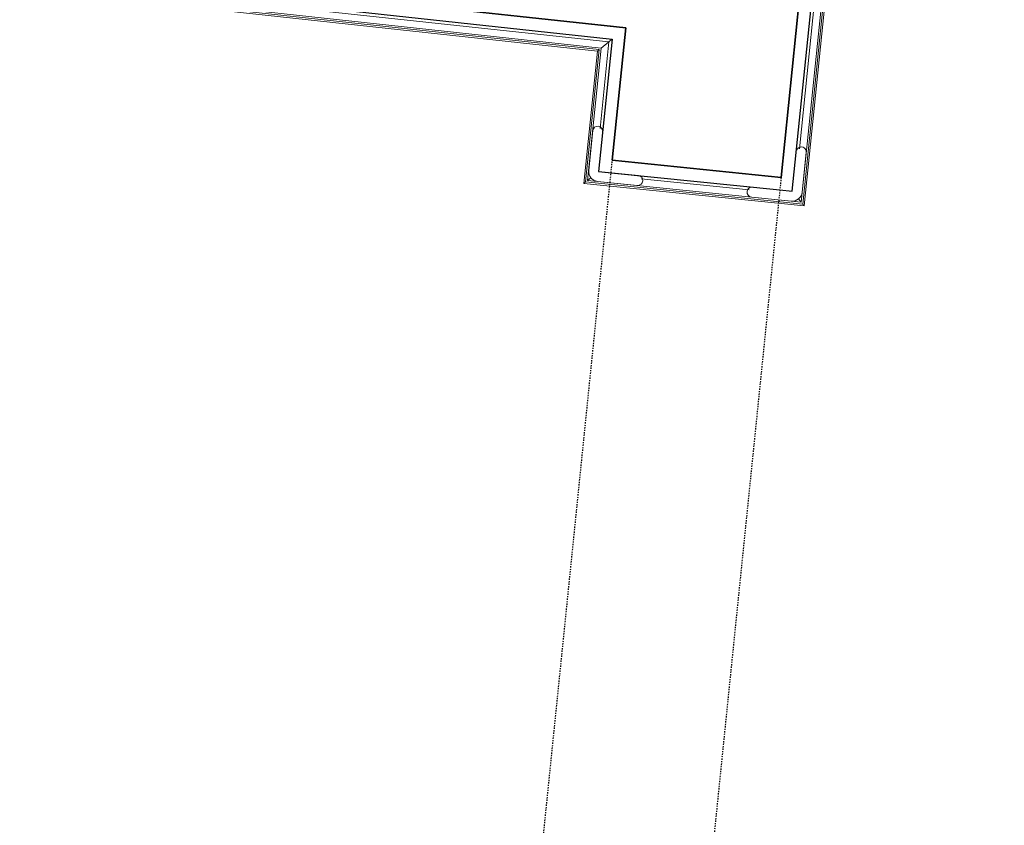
# Model space of a CAD drawing. Header units: millimetres. Extents: x 1293 to 60335, y -36590 to 4541.
# Tile 37 of 65: x 32303 to 33289, y -22550 to -21743. Entities that reach past the tile are written whole.
import ezdxf

# ---------------------------------------------------------------- set-up
doc = ezdxf.new("R2010")
doc.units = ezdxf.units.MM
doc.linetypes.add('Tiret', pattern=[2.5, 1.25, -1.25])
doc.linetypes.add('Tiret_2_', pattern=[2.5, 1.25, -1.25])
doc.layers.add('A-DOOR-HDLN', color=5, linetype='Tiret', lineweight=25, true_color=0x0000ff)
for name, color, linetype, lineweight in [('A-FLOR-HRAL', 7, 'Continuous', 18), ('BATIEMENT', 7, 'Continuous', 18), ('BATIMENT', 7, 'Continuous', 25), ('EQP SPE', 7, 'Continuous', 18)]:
    doc.layers.add(name, color=color, linetype=linetype, lineweight=lineweight)

# ---------------------------------------------------------------- blocks, each defined once
blk = doc.blocks.new('Garde-corps - Garde-corps-511184-2021_015_1111_DCE_1_50_N0 FINI_CVC_PAC')
at = {"layer": 'A-FLOR-HRAL'}
for p, q in [((-5855.03, -21872.28), (-5826.48, -21592.4)), ((-5853.33, -21925.85), (-5819.41, -21593.36)), ((-5851.77, -21927.76), (-5817.68, -21593.59)), ((-5850.3, -21929.57), (-5816.05, -21593.81)), ((-6626.8, -21622.14), (-6636.5, -21711.69)), ((-6625.16, -21622.32), (-6634.68, -21710.23)), ((-6623.42, -21622.5), (-6632.76, -21708.68)), ((-6625.16, -21622.32), (-6626.8, -21622.14)), ((-6625.16, -21622.32), (-6623.42, -21622.5)), ((-6616.34, -21623.27), (-6624.91, -21702.37)), ((-6623.42, -21622.5), (-6616.34, -21623.27)), ((-6613.36, -21623.59), (-6616.34, -21623.27)), ((-6632.76, -21708.68), (-6624.91, -21702.37)), ((-6624.91, -21702.37), (-6046.13, -21765.06)), ((-6636.5, -21711.69), (-6057.66, -21774.39)), ((-6634.68, -21710.23), (-6055.85, -21772.92)), ((-6632.76, -21708.68), (-6053.94, -21771.38)), ((-6057.66, -21774.39), (-6071.19, -21907.04)), ((-6055.85, -21772.92), (-6069.38, -21905.56)), ((-6053.94, -21771.38), (-6067.47, -21904.01)), ((-6046.13, -21765.06), (-6054.99, -21851.88)), ((-6053.94, -21771.38), (-6046.13, -21765.06)), ((-6067.47, -21904.01), (-6064.12, -21901.28)), ((-6013.89, -21902.31), (-5905.46, -21913.37)), ((-6071.19, -21907.04), (-5850.3, -21929.57)), ((-6069.38, -21905.56), (-5851.77, -21927.76)), ((-6067.47, -21904.01), (-5853.33, -21925.85)), ((-5853.33, -21925.85), (-5856.06, -21922.5))]:
    blk.add_line(p, q, dxfattribs=at)
for points, knots in [([(-6624.91, -21702.37), (-6624.91, -21702.36), (-6624.85, -21702.32), (-6624.66, -21702.17), (-6624.47, -21702.02), (-6624.27, -21701.85), (-6624.09, -21701.71), (-6623.89, -21701.55), (-6623.62, -21701.33), (-6623.32, -21701.09), (-6623.06, -21700.88), (-6622.8, -21700.67), (-6622.32, -21700.29), (-6621.89, -21699.94), (-6621.6, -21699.71)], [0, 0, 0, 0, 0.166667, 0.25, 0.333333, 0.416667, 0.458333, 0.5, 0.583333, 0.666667, 0.708333, 0.75, 0.833333, 1, 1, 1, 1]), ([(-6636.5, -21711.69), (-6636.49, -21711.68), (-6636.45, -21711.65), (-6636.33, -21711.56), (-6636.16, -21711.42), (-6635.98, -21711.27), (-6635.81, -21711.14), (-6635.66, -21711.02), (-6635.53, -21710.91), (-6635.39, -21710.8), (-6635.26, -21710.69), (-6635.12, -21710.59), (-6635, -21710.48), (-6634.84, -21710.36), (-6634.74, -21710.28), (-6634.68, -21710.23)], [0.1, 0.1, 0.1, 0.1, 0.2, 0.3, 0.4, 0.475, 0.55, 0.6, 0.65, 0.7, 0.75, 0.8, 0.85, 0.9, 1, 1, 1, 1]), ([(-6046.13, -21765.06), (-6046.13, -21765.06), (-6046.07, -21765.01), (-6045.89, -21764.86), (-6045.7, -21764.71), (-6045.5, -21764.54), (-6045.32, -21764.4), (-6045.12, -21764.24), (-6044.85, -21764.02), (-6044.55, -21763.78), (-6044.3, -21763.57), (-6044.04, -21763.36), (-6043.56, -21762.97), (-6043.14, -21762.63), (-6042.84, -21762.39)], [0, 0, 0, 0, 0.166667, 0.25, 0.333333, 0.416667, 0.458333, 0.5, 0.583333, 0.666667, 0.708333, 0.75, 0.833333, 1, 1, 1, 1]), ([(-6057.65, -21774.39), (-6057.65, -21774.38), (-6057.61, -21774.35), (-6057.49, -21774.25), (-6057.32, -21774.12), (-6057.14, -21773.97), (-6056.98, -21773.84), (-6056.82, -21773.71), (-6056.69, -21773.6), (-6056.55, -21773.5), (-6056.42, -21773.39), (-6056.29, -21773.28), (-6056.17, -21773.18), (-6056.01, -21773.05), (-6055.91, -21772.97), (-6055.85, -21772.92)], [0.1, 0.1, 0.1, 0.1, 0.2, 0.3, 0.4, 0.475, 0.55, 0.6, 0.65, 0.7, 0.75, 0.8, 0.85, 0.9, 1, 1, 1, 1]), ([(-6071.19, -21907.04), (-6071.18, -21907.03), (-6071.14, -21907), (-6071.02, -21906.9), (-6070.86, -21906.77), (-6070.67, -21906.62), (-6070.51, -21906.48), (-6070.35, -21906.36), (-6070.22, -21906.25), (-6070.09, -21906.14), (-6069.95, -21906.03), (-6069.82, -21905.93), (-6069.7, -21905.82), (-6069.54, -21905.7), (-6069.44, -21905.61), (-6069.38, -21905.56)], [0.1, 0.1, 0.1, 0.1, 0.2, 0.3, 0.4, 0.475, 0.55, 0.6, 0.65, 0.7, 0.75, 0.8, 0.85, 0.9, 1, 1, 1, 1]), ([(-5850.3, -21929.57), (-5850.3, -21929.56), (-5850.33, -21929.53), (-5850.43, -21929.4), (-5850.57, -21929.24), (-5850.72, -21929.06), (-5850.85, -21928.89), (-5850.98, -21928.74), (-5851.08, -21928.6), (-5851.19, -21928.47), (-5851.3, -21928.34), (-5851.41, -21928.2), (-5851.51, -21928.08), (-5851.64, -21927.92), (-5851.72, -21927.82), (-5851.77, -21927.76)], [0.1, 0.1, 0.1, 0.1, 0.2, 0.3, 0.4, 0.475, 0.55, 0.6, 0.65, 0.7, 0.75, 0.8, 0.85, 0.9, 1, 1, 1, 1])]:
    blk.add_open_spline(points, degree=3, knots=knots, dxfattribs=at)
blk = doc.blocks.new('1010_PROTECTION  D_ANGLE - 1010_PROTECTION  D_ANGLE-534363-2021_015_1111_DCE_1_50_N0 FINI_CVC_PAC')
at = {"layer": 'EQP SPE'}
for p, q in [((-10, 40), (-10, 0)), ((0, 0), (0, 40)), ((40, 0), (0, 0)), ((0, -10), (40, -10))]:
    blk.add_line(p, q, dxfattribs=at)
for centre, radius, start, end in [((-5, 40), 5, 360, 180), ((0, 0), 10, 180, 270), ((40, -5), 5, 270, 90)]:
    blk.add_arc(centre, radius, start, end, dxfattribs=at)
blk = doc.blocks.new('1010_PROTECTION  D_ANGLE - 1010_PROTECTION  D_ANGLE-540501-2021_015_1111_DCE_1_50_N0 FINI_CVC_PAC')
at = {"layer": 'EQP SPE'}
for p, q in [((40, 10), (0, 10)), ((0, -40), (0, 0)), ((0, 0), (40, 0)), ((-10, 0), (-10, -40))]:
    blk.add_line(p, q, dxfattribs=at)
for centre, radius, start, end in [((0, 0), 10, 90, 180), ((40, 5), 5, 270, 90), ((-5, -40), 5, 180, 0)]:
    blk.add_arc(centre, radius, start, end, dxfattribs=at)
blk = doc.blocks.new('B02_ARC_rvt-1-2021_015_1111_DCE_1_50_N0 FINI_CVC_PAC')
at = {"layer": 'BATIEMENT', "lineweight": 25}
for p, q in [((-5490.15, -18142.57), (-5873.54, -21901.05)), ((-5862.37, -21914.75), (-5829.45, -21592)), ((-6041.58, -21749.96), (-6607.83, -21688.63)), ((-6609.17, -21701.05), (-6042.84, -21762.39)), ((-6042.66, -21883.79), (-6029.15, -21751.3)), ((-6029.15, -21751.3), (-6041.58, -21749.96)), ((-6042.84, -21762.39), (-6056.37, -21894.96)), ((-5873.54, -21901.05), (-6042.66, -21883.79)), ((-6056.37, -21894.96), (-6043.93, -21896.23)), ((-6043.93, -21896.23), (-5874.81, -21913.48)), ((-5874.81, -21913.48), (-5862.37, -21914.75))]:
    blk.add_line(p, q, dxfattribs=at)
at = {"layer": 'BATIEMENT', "lineweight": 18}
blk.add_blockref('Garde-corps - Garde-corps-511184-2021_015_1111_DCE_1_50_N0 FINI_CVC_PAC', (0, 0), dxfattribs=at)
at = {"layer": 'EQP SPE', "lineweight": 18}
for name, p, rotation in [('1010_PROTECTION  D_ANGLE - 1010_PROTECTION  D_ANGLE-540501-2021_015_1111_DCE_1_50_N0 FINI_CVC_PAC', (-6056.37, -21894.96), 84.17562311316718), ('1010_PROTECTION  D_ANGLE - 1010_PROTECTION  D_ANGLE-534363-2021_015_1111_DCE_1_50_N0 FINI_CVC_PAC', (-5862.37, -21914.75), 84.17562311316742)]:
    blk.add_blockref(name, p, dxfattribs=dict(at, rotation=rotation))
blk = doc.blocks.new('Ouverture en rectangle - Ouverture en rectangle _150x207_-3507346-2021_015_1111_DCE_1_50_N0 FINI_CVC_PAC')
at = {"layer": 'A-DOOR-HDLN', "linetype": 'Tiret_2_'}
for p, q in [((-750, 85), (750, 85)), ((750, -85), (-750, -85))]:
    blk.add_line(p, q, dxfattribs=at)
blk = doc.blocks.new('B02_DC_STR_rvt-1-2021_015_1111_DCE_1_50_N0 FINI_CVC_PAC')
at = {"layer": 'BATIEMENT', "lineweight": 25}
for p, q in [((-5873.54, -21901.05), (-5507.41, -18311.71)), ((-6607.83, -21688.63), (-6029.15, -21751.3)), ((-6029.15, -21751.3), (-6042.66, -21883.79)), ((-6042.66, -21883.79), (-5873.54, -21901.05))]:
    blk.add_line(p, q, dxfattribs=at)
at = {"layer": 'BATIMENT', "color": 5, "lineweight": 25, "true_color": 0x0000ff, "rotation": 264.1756231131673}
blk.add_blockref('Ouverture en rectangle - Ouverture en rectangle _150x207_-3507346-2021_015_1111_DCE_1_50_N0 FINI_CVC_PAC', (-6034.21, -22638.55), dxfattribs=at)

msp = doc.modelspace()

# ---------------------------------------------------------------- block references
at = {"lineweight": 5}
for name in ['B02_DC_STR_rvt-1-2021_015_1111_DCE_1_50_N0 FINI_CVC_PAC', 'B02_ARC_rvt-1-2021_015_1111_DCE_1_50_N0 FINI_CVC_PAC']:
    msp.add_blockref(name, (38939.03, 0), dxfattribs=at)

doc.saveas('drawing.dxf')
